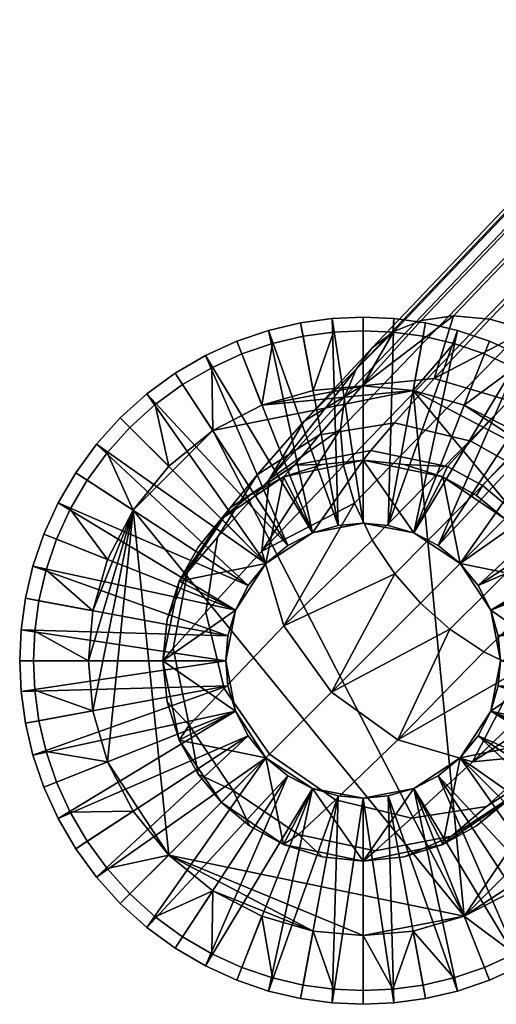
# Model space of a CAD drawing. Header units: millimetres. Extents: x -1292 to 1292, y -272 to 279.
# Tile 1 of 123: x -1292 to -1275, y -272 to -238. Entities that reach past the tile are written whole.
import ezdxf

# ---------------------------------------------------------------- set-up
doc = ezdxf.new("R2010")
doc.units = ezdxf.units.MM
doc.header["$MEASUREMENT"] = 0
doc.layers.add('nozky', color=250, linetype='Continuous')
doc.layers.add('podnoz', color=7, linetype='Continuous')

msp = doc.modelspace()

# ---------------------------------------------------------------- meshes
at = {"layer": 'nozky'}
mesh = msp.add_polyface(dxfattribs=at)
corners = [(-1273.211, 253.212), (-1271.965, 254.747), (-1270.357, 253.696, 4), (-1271.057, 252.739, 4), (-1276.467, 251.074), (-1274.746, 251.965), (-1273.695, 250.358, 4), (-1274.709, 249.767, 4), (-1278.254, 250.56), (-1275.76, 249.289, 4), (-1276.83, 248.925, 4), (-1271.854, 251.854, 4), (-1272.738, 251.056, 4), (-1277.904, 248.672, 4), (-1278.965, 248.527, 4), (-1274.746, 268.035), (-1276.467, 268.926), (-1274.709, 270.233, 4), (-1273.695, 269.642, 4), (-1273.211, 266.788), (-1272.738, 268.944, 4), (-1271.854, 268.146, 4), (-1271.965, 265.253), (-1271.057, 267.261, 4), (-1270.357, 266.304, 4), (-1278.254, 269.44), (-1276.83, 271.075, 4), (-1275.76, 270.711, 4), (-1277.904, 271.328, 4), (-1273.211, 266.788), (-1278.254, 269.44), (-1276.467, 268.926), (-1274.746, 268.035), (-1270.4, 260), (-1271.074, 263.534), (-1271.965, 265.253), (-1276.467, 251.074), (-1273.211, 253.212), (-1274.746, 251.965), (-1271.074, 256.466), (-1271.965, 254.747), (-1273.211, -253.212), (-1278.254, -250.56), (-1276.467, -251.074), (-1274.746, -251.965), (-1270.4, -260), (-1271.074, -256.466), (-1271.965, -254.747), (-1276.467, -268.926), (-1273.211, -266.788), (-1274.746, -268.035), (-1271.074, -263.534), (-1271.965, -265.253), (-1273.211, -266.788), (-1271.965, -265.253), (-1270.357, -266.304, 4), (-1271.057, -267.261, 4), (-1276.467, -268.926), (-1274.746, -268.035), (-1273.695, -269.642, 4), (-1274.709, -270.233, 4), (-1278.254, -269.44), (-1275.76, -270.711, 4), (-1276.83, -271.075, 4), (-1271.854, -268.146, 4), (-1272.738, -268.944, 4), (-1277.904, -271.328, 4), (-1278.965, -271.473, 4), (-1274.746, -251.965), (-1276.467, -251.074), (-1274.709, -249.767, 4), (-1273.695, -250.358, 4), (-1273.211, -253.212), (-1272.738, -251.056, 4), (-1271.854, -251.854, 4), (-1271.965, -254.747), (-1271.057, -252.739, 4), (-1270.357, -253.696, 4), (-1278.254, -250.56), (-1276.83, -248.925, 4), (-1275.76, -249.289, 4), (-1277.904, -248.672, 4)]
mesh.append_faces([[corners[k] for k in face] for face in [(0, 1, 2, 3), (4, 5, 6, 7), (8, 4, 9, 10), (5, 0, 11, 12), (0, 3, 11, 11), (4, 7, 9, 9), (8, 10, 13, 13), (8, 13, 14, 14), (5, 12, 6, 6), (15, 16, 17, 18), (19, 15, 20, 21), (22, 19, 23, 24), (16, 25, 26, 27), (25, 28, 26, 26), (16, 27, 17, 17), (19, 21, 23, 23), (15, 18, 20, 20), (29, 30, 31, 31), (31, 32, 29, 29), (33, 30, 29, 29), (29, 34, 33, 33), (35, 34, 29, 29), (36, 30, 33, 33), (36, 37, 38, 38), (36, 39, 37, 37), (39, 40, 37, 37), (39, 36, 33, 33), (41, 42, 43, 43), (43, 44, 41, 41), (45, 42, 41, 41), (41, 46, 45, 45), (47, 46, 41, 41), (48, 42, 45, 45), (48, 49, 50, 50), (48, 51, 49, 49), (51, 52, 49, 49), (51, 48, 45, 45), (53, 54, 55, 56), (57, 58, 59, 60), (61, 57, 62, 63), (58, 53, 64, 65), (53, 56, 64, 64), (57, 60, 62, 62), (61, 63, 66, 66), (61, 66, 67, 67), (58, 65, 59, 59), (68, 69, 70, 71), (72, 68, 73, 74), (75, 72, 76, 77), (69, 78, 79, 80), (78, 81, 79, 79), (69, 80, 70, 70), (72, 74, 76, 76), (68, 71, 73, 73)]])
mesh = msp.add_polyface(dxfattribs=at)
corners = [(-1288.035, -254.747), (-1289.6, -260), (-1289.439, -258.253), (-1288.926, -256.466), (-1285.254, -251.965), (-1286.789, -253.212), (-1283.533, -251.074), (-1281.746, -250.56), (-1280, -250.4), (-1278.254, -250.56), (-1286.789, -266.788), (-1276.467, -268.926), (-1288.926, -263.534), (-1289.439, -261.747), (-1288.035, -265.253), (-1281.746, -269.44), (-1285.254, -268.035), (-1283.533, -268.926), (-1280, -269.6), (-1278.254, -269.44), (-1280, -269.6), (-1278.254, -269.44), (-1278.965, -271.473, 4), (-1281.746, -269.44), (-1280, -271.52, 4), (-1281.035, -271.473, 4), (-1283.533, -268.926), (-1282.096, -271.328, 4), (-1283.17, -271.075, 4), (-1286.789, -266.788), (-1285.254, -268.035), (-1287.262, -268.944, 4), (-1288.146, -268.146, 4), (-1288.035, -265.253), (-1288.943, -267.261, 4), (-1289.643, -266.304, 4), (-1284.24, -270.711, 4), (-1285.291, -270.233, 4), (-1289.439, -261.747), (-1288.926, -263.534), (-1291.074, -263.17, 4), (-1291.328, -262.096, 4), (-1289.6, -260), (-1291.473, -261.035, 4), (-1291.52, -260, 4), (-1288.926, -256.466), (-1289.439, -258.253), (-1291.074, -256.83, 4), (-1290.711, -255.76, 4), (-1288.035, -254.747), (-1290.232, -254.709, 4), (-1289.643, -253.696, 4), (-1291.473, -258.965, 4), (-1291.328, -257.904, 4), (-1290.232, -265.291, 4), (-1290.711, -264.24, 4), (-1285.254, -251.965), (-1286.789, -253.212), (-1287.262, -251.056, 4), (-1286.305, -250.358, 4), (-1283.533, -251.074), (-1285.291, -249.767, 4), (-1284.24, -249.289, 4), (-1280, -250.4), (-1281.746, -250.56), (-1281.035, -248.527, 4), (-1280, -248.48, 4), (-1278.254, -250.56), (-1278.965, -248.527, 4), (-1277.904, -248.672, 4), (-1283.17, -248.925, 4), (-1282.096, -248.672, 4), (-1288.943, -252.739, 4), (-1288.146, -251.854, 4), (-1286.305, -269.642, 4)]
mesh.append_faces([[corners[k] for k in face] for face in [(0, 1, 2, 2), (0, 2, 3, 3), (4, 0, 5, 5), (6, 7, 8, 8), (6, 9, 4, 4), (10, 0, 11, 11), (11, 0, 4, 4), (12, 13, 0, 0), (12, 10, 14, 14), (0, 13, 1, 1), (15, 16, 10, 10), (16, 15, 17, 17), (0, 10, 12, 12), (15, 10, 18, 18), (6, 8, 9, 9), (11, 19, 18, 18), (11, 18, 10, 10), (9, 11, 4, 4), (20, 21, 22, 22), (23, 20, 24, 25), (26, 23, 27, 28), (29, 30, 31, 32), (33, 29, 34, 35), (30, 26, 36, 37), (38, 39, 40, 41), (42, 38, 43, 44), (45, 46, 47, 48), (49, 45, 50, 51), (46, 42, 52, 53), (39, 33, 54, 55), (56, 57, 58, 59), (60, 56, 61, 62), (63, 64, 65, 66), (67, 63, 68, 69), (64, 60, 70, 71), (57, 49, 72, 73), (20, 22, 24, 24), (23, 25, 27, 27), (26, 28, 36, 36), (30, 74, 31, 31), (33, 35, 54, 54), (29, 32, 34, 34), (30, 37, 74, 74), (39, 55, 40, 40), (42, 44, 52, 52), (38, 41, 43, 43), (46, 53, 47, 47), (49, 51, 72, 72), (45, 48, 50, 50), (57, 73, 58, 58), (60, 62, 70, 70), (56, 59, 61, 61), (64, 71, 65, 65), (63, 66, 68, 68)]])
at = {"layer": 'podnoz'}
mesh = msp.add_polyface(dxfattribs=at)
corners = [(-1280.248, -249.819, 83.412), (-1280.637, -250.776, 84.434), (-1172.172, -137.198, 232.736), (-1171.582, -135.746, 231.186), (-1278.932, -248.503, 81.416), (-1279.68, -249.072, 82.414), (-1170.717, -134.612, 229.67), (-1169.582, -133.748, 228.154), (-1277.977, -248.114, 80.395), (-1168.131, -133.157, 226.604), (-1074.541, 59.728, 361.734), (-1275.785, 259.69, 87.515), (-1276.967, 258.896, 87.809), (-1277.992, 257.991, 87.9), (-1076.127, 58.782, 361.779), (-1079.551, 54.324, 361.994), (-1278.896, 256.966, 87.809), (-1279.689, 255.786, 87.515), (-1080.414, 50.635, 362.171), (-1280.305, 254.5, 87.006), (-1076.461, 36.61, 362.845), (-1280.637, 250.776, 84.434), (-1280.248, 249.819, 83.412), (-1079.518, 43.215, 362.528), (-1280.682, 253.182, 86.293), (-1280.793, 251.916, 85.416), (-1277.977, 248.114, 80.395), (-1066.34, 26.226, 363.344), (-1278.932, 248.503, 81.416), (-1078.697, 56.011, 361.913), (-1278.232, 255.537, 10), (-1276.697, 248.463, 5), (-1275.582, 248.843, 5), (-1279.127, 255.28, 10), (-1277.816, 248.2, 5), (-1280, 255.2, 10), (-1280, 248, 5), (-1278.922, 248.049, 5), (-1281.078, 248.049, 5), (-1280.873, 255.28, 10), (-1283.303, 248.463, 5), (-1282.184, 248.2, 5), (-1281.768, 255.537, 10), (-1284.418, 248.843, 5), (-1282.627, 255.982, 10), (-1286.566, 249.956, 5), (-1285.512, 249.341, 5), (-1272.738, 251.056, 4), (-1271.854, 251.854, 4), (-1271.516, 251.515, 5), (-1272.438, 250.684, 5), (-1274.709, 249.767, 4), (-1273.695, 250.358, 4), (-1273.434, 249.956, 5), (-1274.488, 249.341, 5), (-1276.83, 248.925, 4), (-1275.76, 249.289, 4), (-1275.582, 248.843, 5), (-1276.697, 248.463, 5), (-1278.965, 248.527, 4), (-1277.904, 248.672, 4), (-1277.816, 248.2, 5), (-1278.922, 248.049, 5), (-1281.035, 248.527, 4), (-1280, 248.48, 4), (-1280, 248, 5), (-1281.078, 248.049, 5), (-1283.17, 248.925, 4), (-1282.096, 248.672, 4), (-1282.184, 248.2, 5), (-1283.303, 248.463, 5), (-1285.291, 249.767, 4), (-1284.24, 249.289, 4), (-1284.418, 248.843, 5), (-1285.512, 249.341, 5), (-1287.262, 251.056, 4), (-1286.305, 250.358, 4), (-1286.566, 249.956, 5), (-1287.562, 250.684, 5), (-1278.904, 251.693, 72.001), (-1276.236, 252.332, 71.359), (-1274.904, 250.909, 74.506), (-1277.521, 250.143, 75.436), (-1281.523, 252.109, 72.96), (-1280.033, 250.4, 76.826), (-1270.76, 250.76, 76.928), (-1271.785, 249.855, 77.019), (-1273.682, 251.645, 74.262), (-1272.58, 252.581, 74.179), (-1272.965, 249.061, 77.313), (-1274.25, 248.447, 77.822), (-1275.568, 248.069, 78.535), (-1276.836, 247.958, 79.412), (-1282.057, 251.639, 78.462), (-1279.68, 249.072, 82.414), (-1283.285, 253.669, 80.095)]
mesh.append_faces([[corners[k] for k in face] for face in [(0, 1, 2, 3), (4, 5, 6, 7), (8, 4, 7, 9), (5, 0, 3, 6), (10, 11, 12, 12), (13, 14, 12, 12), (15, 16, 17, 17), (18, 17, 19, 19), (20, 21, 22, 22), (23, 24, 25, 25), (26, 27, 28, 28), (16, 29, 13, 13), (30, 31, 32, 32), (33, 34, 31, 31), (35, 36, 37, 37), (35, 38, 36, 36), (39, 40, 41, 41), (42, 43, 40, 40), (44, 45, 46, 46), (47, 48, 49, 50), (51, 52, 53, 54), (52, 47, 50, 53), (55, 56, 57, 58), (59, 60, 61, 62), (60, 55, 58, 61), (56, 51, 54, 57), (63, 64, 65, 66), (67, 68, 69, 70), (68, 63, 66, 69), (71, 72, 73, 74), (75, 76, 77, 78), (76, 71, 74, 77), (72, 67, 70, 73), (64, 59, 62, 65), (79, 80, 81, 82), (83, 79, 82, 84), (85, 86, 87, 88), (86, 89, 81, 87), (82, 90, 91, 91), (82, 91, 92, 92), (81, 89, 90, 90), (84, 26, 28, 28), (84, 82, 92, 92), (84, 28, 93, 93), (90, 82, 81, 81), (84, 92, 26, 26), (93, 94, 22, 22), (95, 22, 21, 21), (95, 93, 22, 22), (28, 94, 93, 93)]])
mesh = msp.add_polyface(dxfattribs=at)
corners = [(-1268.068, -255.569, 78.535), (-1268.447, -254.251, 77.822), (-1153.662, -142.475, 222.698), (-1153.088, -144.476, 223.78), (-1267.957, -256.836, 79.412), (-1152.92, -146.4, 225.112), (-1269.061, -252.966, 77.313), (-1154.596, -140.524, 221.925), (-1268.504, -258.932, 81.416), (-1268.113, -257.975, 80.395), (-1153.156, -148.13, 226.604), (-1153.748, -149.583, 228.154), (-1269.072, -259.679, 82.414), (-1154.613, -150.716, 229.67), (-1270.775, -260.638, 84.434), (-1269.818, -260.248, 83.412), (-1155.746, -151.581, 231.186), (-1157.199, -152.172, 232.736), (-1273.182, -260.682, 86.293), (-1271.916, -260.793, 85.416), (-1158.93, -152.408, 234.228), (-1160.854, -152.24, 235.56), (-1041.383, -26.52, 365.88), (-1157.174, -137.174, 221.34), (-1040.221, -29.996, 366.047), (-1040.645, -37.217, 366.395), (-1043.479, -43.65, 366.704), (-1050.549, -51.425, 367.078), (-1056.596, -54.988, 367.249), (-1162.854, -151.666, 236.642), (-1274.5, -260.304, 87.006), (-1063.484, -56.737, 367.333), (-1059.924, -56.131, 367.304), (-1164.805, -150.733, 237.415), (-1275.785, -259.69, 87.515), (-1269.855, -251.785, 77.019), (-1276.967, -258.896, 87.809), (-1166.598, -149.528, 237.861), (-1276.836, -247.958, 79.412), (-1277.977, -248.114, 80.395), (-1168.131, -133.157, 226.604), (-1166.4, -132.92, 225.112), (-1070.59, -55.626, 367.28), (-1072.18, -54.756, 367.238), (-1168.154, -148.155, 238), (-1075.781, -50.79, 367.047), (-1170.732, -144.805, 237.415), (-1169.527, -146.598, 237.861), (-1077.182, -43.896, 366.716), (-1172.24, -140.853, 235.56), (-1171.666, -142.853, 236.642), (-1274.25, -248.447, 77.822), (-1275.568, -248.069, 78.535), (-1164.477, -133.088, 223.78), (-1162.475, -133.663, 222.698), (-1272.965, -249.061, 77.313), (-1160.523, -134.596, 221.925), (-1271.785, -249.855, 77.019), (-1158.73, -135.801, 221.479), (-1075.568, -37.146, 366.391), (-1172.172, -137.198, 232.736), (-1172.408, -138.929, 234.228), (-1270.76, -250.76, 76.928), (-1067.094, -56.627, 367.328), (-1068.885, -56.246, 367.309), (-1065.293, -56.782, 367.335), (-1171.582, -135.746, 231.186), (-1072.098, -31.246, 366.108), (-1170.717, -134.612, 229.67), (-1067.186, -26.232, 365.867), (-1169.582, -133.748, 228.154), (-1064.246, -24.147, 365.766), (-1061.062, -22.451, 365.685), (-1057.674, -21.214, 365.625), (-1050.326, -20.581, 365.595), (-1045.084, -22.441, 365.684), (-1046.725, -21.562, 365.642), (-1054.031, -20.528, 365.592), (-1074.023, -34.083, 366.244), (-1120, -125, 373.118), (-1028, -124.88, 375.615), (-1120, -124.88, 375.615), (-1028, -125.12, 370.621), (-1120, -125.12, 370.621)]
mesh.append_faces([[corners[k] for k in face] for face in [(0, 1, 2, 3), (4, 0, 3, 5), (1, 6, 7, 2), (8, 9, 10, 11), (12, 8, 11, 13), (14, 15, 16, 17), (18, 19, 20, 21), (19, 14, 17, 20), (15, 12, 13, 16), (9, 4, 5, 10), (22, 7, 23, 23), (24, 2, 7, 7), (25, 5, 3, 3), (26, 11, 10, 10), (27, 16, 13, 13), (28, 20, 17, 17), (21, 29, 30, 18), (31, 29, 21, 21), (21, 20, 32, 32), (29, 33, 34, 30), (23, 7, 35, 35), (36, 34, 33, 37), (38, 39, 40, 41), (42, 37, 33, 33), (43, 44, 37, 37), (45, 46, 47, 47), (48, 49, 50, 50), (51, 52, 53, 54), (55, 51, 54, 56), (57, 55, 56, 58), (59, 60, 61, 61), (62, 57, 58, 23), (52, 38, 41, 53), (33, 29, 63, 63), (64, 42, 33, 33), (63, 64, 33, 33), (31, 65, 29, 29), (66, 67, 68, 68), (68, 69, 70, 70), (71, 40, 70, 70), (40, 72, 41, 41), (41, 73, 53, 53), (54, 74, 56, 56), (58, 75, 23, 23), (76, 58, 56, 56), (77, 54, 53, 53), (60, 78, 66, 66), (79, 80, 81, 81), (82, 80, 79, 79), (79, 83, 82, 82)]])
mesh = msp.add_polyface(dxfattribs=at)
corners = [(-1276.83, -248.925, 4), (-1277.904, -248.672, 4), (-1277.816, -248.2, 5), (-1276.697, -248.463, 5), (-1278.965, -248.527, 4), (-1278.922, -248.049, 5), (-1274.709, -249.767, 4), (-1275.76, -249.289, 4), (-1275.582, -248.843, 5), (-1274.488, -249.341, 5), (-1272.738, -251.056, 4), (-1273.695, -250.358, 4), (-1273.434, -249.956, 5), (-1272.438, -250.684, 5), (-1271.057, -252.739, 4), (-1271.854, -251.854, 4), (-1271.516, -251.515, 5), (-1270.684, -252.437, 5), (-1270.357, -253.696, 4), (-1269.957, -253.434, 5), (-1279.127, -255.28, 10), (-1277.816, -248.2, 5), (-1278.922, -248.049, 5), (-1276.697, -248.463, 5), (-1278.232, -255.537, 10), (-1274.488, -249.341, 5), (-1275.582, -248.843, 5), (-1277.373, -255.982, 10), (-1273.434, -249.956, 5), (-1276.605, -256.606, 10), (-1271.516, -251.515, 5), (-1272.438, -250.684, 5), (-1270.684, -252.437, 5), (-1157.174, -137.174, 221.34), (-1269.855, -251.785, 77.019), (-1270.76, -250.76, 76.928), (-1154.596, -140.524, 221.925), (-1269.061, -252.966, 77.313), (-1277.992, -257.992, 87.9), (-1276.967, -258.896, 87.809), (-1166.598, -149.528, 237.861), (-1168.154, -148.155, 238), (-1279.689, -255.786, 87.515), (-1278.896, -256.966, 87.809), (-1169.527, -146.598, 237.861), (-1170.732, -144.805, 237.415), (-1280.682, -253.182, 86.293), (-1280.305, -254.5, 87.006), (-1171.666, -142.853, 236.642), (-1172.24, -140.853, 235.56), (-1280.637, -250.776, 84.434), (-1280.793, -251.915, 85.416), (-1172.408, -138.929, 234.228), (-1172.172, -137.198, 232.736), (-1278.566, -253.149, 64.126), (-1277.219, -253.576, 64.126), (-1277.219, -253.576, 13), (-1280, -253, 13), (-1275.014, -253.023, 71.19), (-1273.682, -251.645, 74.262), (-1272.58, -252.581, 74.179), (-1273.928, -253.928, 71.133), (-1276.236, -252.332, 71.359), (-1274.904, -250.909, 74.506), (-1277.047, -253.224, 67.9), (-1275.832, -253.883, 67.813), (-1278.904, -251.693, 72.001), (-1277.521, -250.143, 75.436), (-1279.729, -252.664, 68.23), (-1271.645, -253.682, 74.262), (-1273.023, -255.013, 71.19), (-1271.785, -249.855, 77.019), (-1272.965, -249.061, 77.313), (-1275.568, -248.069, 78.535), (-1274.25, -248.447, 77.822), (-1276.836, -247.958, 79.412), (-1280.033, -250.4, 76.826), (-1278.932, -248.503, 81.416), (-1277.977, -248.114, 80.395), (-1276.033, -254.232, 64.126), (-1270.908, -254.904, 74.506)]
mesh.append_faces([[corners[k] for k in face] for face in [(0, 1, 2, 3), (1, 4, 5, 2), (6, 7, 8, 9), (10, 11, 12, 13), (11, 6, 9, 12), (7, 0, 3, 8), (14, 15, 16, 17), (18, 14, 17, 19), (15, 10, 13, 16), (20, 21, 22, 22), (20, 23, 21, 21), (24, 25, 26, 26), (27, 28, 25, 25), (26, 23, 24, 24), (29, 30, 31, 31), (29, 32, 30, 30), (31, 28, 27, 27), (20, 24, 23, 23), (24, 27, 25, 25), (27, 29, 31, 31), (33, 34, 35, 35), (36, 37, 34, 34), (38, 39, 40, 41), (42, 43, 44, 45), (46, 47, 48, 49), (47, 42, 45, 48), (43, 38, 41, 44), (50, 51, 52, 53), (51, 46, 49, 52), (54, 55, 56, 56), (57, 54, 56, 56), (58, 59, 60, 61), (62, 63, 59, 58), (64, 62, 58, 65), (66, 67, 63, 62), (68, 66, 62, 64), (61, 60, 69, 70), (35, 60, 59, 71), (71, 59, 63, 72), (67, 73, 74, 74), (67, 75, 73, 73), (63, 74, 72, 72), (76, 77, 78, 78), (76, 75, 67, 67), (74, 63, 67, 67), (76, 78, 75, 75), (65, 79, 55, 64), (64, 55, 54, 54), (34, 69, 60, 35), (69, 34, 37, 80)]])
mesh = msp.add_polyface(dxfattribs=at)
corners = [(-1281.035, -248.527, 4), (-1282.096, -248.672, 4), (-1282.184, -248.2, 5), (-1281.078, -248.049, 5), (-1283.17, -248.925, 4), (-1283.303, -248.463, 5), (-1278.965, -248.527, 4), (-1280, -248.48, 4), (-1280, -248, 5), (-1278.922, -248.049, 5), (-1280.873, -255.28, 10), (-1282.184, -248.2, 5), (-1283.303, -248.463, 5), (-1280, -255.2, 10), (-1280, -248, 5), (-1281.078, -248.049, 5), (-1284.418, -248.843, 5), (-1281.768, -255.537, 10), (-1279.127, -255.28, 10), (-1278.922, -248.049, 5), (-1281.768, -255.537, 13), (-1281.768, -255.537, 10), (-1282.627, -255.982, 10), (-1280, -255.2, 13), (-1280, -255.2, 10), (-1280.873, -255.28, 10), (-1283.395, -256.606, 10), (-1283.395, -256.606, 13), (-1278.232, -255.537, 13), (-1279.127, -255.28, 10), (-1280, -253, 13), (-1281.768, -255.537, 13), (-1282.781, -253.576, 13), (-1283.395, -256.606, 13), (-1278.232, -255.537, 13), (-1280, -255.2, 13), (-1280, -253, 13), (-1282.781, -253.576, 13), (-1282.781, -253.576, 64.126), (-1281.434, -253.149, 64.126), (-1280, -253, 64.126), (-1278.566, -253.149, 64.126), (-1283.967, -254.232, 64.126), (-1281.523, -252.109, 72.96), (-1280.033, -250.4, 76.826), (-1277.521, -250.143, 75.436), (-1278.904, -251.693, 72.001), (-1282.395, -253.169, 68.723), (-1279.729, -252.664, 68.23), (-1283.697, -253.513, 74.088), (-1282.057, -251.639, 78.462), (-1284.645, -254.66, 69.304), (-1285.092, -255.69, 75.213), (-1283.285, -253.669, 80.095), (-1278.932, -248.503, 81.416), (-1280.248, -249.819, 83.412), (-1279.68, -249.072, 82.414), (-1280.637, -250.776, 84.434), (-1283.535, -256.179, 81.477), (-1280.682, -253.182, 86.293), (-1280.793, -251.915, 85.416), (-1280.305, -254.5, 87.006), (-1282.766, -258.788, 82.399), (-1278.896, -256.966, 87.809), (-1279.689, -255.786, 87.515), (-1281.1, -261.1, 82.722), (-1277.047, -253.224, 67.9), (-1277.992, -257.992, 87.9)]
mesh.append_faces([[corners[k] for k in face] for face in [(0, 1, 2, 3), (1, 4, 5, 2), (6, 7, 8, 9), (7, 0, 3, 8), (10, 11, 12, 12), (13, 14, 15, 15), (15, 11, 10, 10), (12, 16, 17, 17), (17, 10, 12, 12), (10, 13, 15, 15), (13, 18, 19, 14), (20, 21, 22, 22), (23, 24, 25, 25), (25, 21, 20, 20), (22, 26, 27, 27), (27, 20, 22, 22), (20, 23, 25, 25), (23, 28, 29, 24), (30, 31, 32, 32), (33, 32, 31, 31), (30, 34, 35, 35), (31, 30, 35, 35), (36, 37, 38, 39), (36, 40, 41, 41), (36, 39, 40, 40), (37, 42, 38, 38), (43, 44, 45, 46), (47, 43, 46, 48), (49, 50, 44, 43), (51, 49, 43, 47), (52, 53, 50, 49), (44, 50, 54, 54), (50, 55, 56, 56), (53, 57, 55, 55), (58, 59, 60, 60), (58, 61, 59, 59), (53, 60, 57, 57), (53, 55, 50, 50), (58, 60, 53, 53), (62, 63, 64, 64), (62, 65, 63, 63), (61, 58, 62, 62), (64, 61, 62, 62), (54, 50, 56, 56), (66, 41, 40, 48), (48, 40, 39, 47), (47, 38, 42, 42), (38, 47, 39, 39), (42, 51, 47, 47), (63, 65, 67, 67)]])
mesh = msp.add_polyface(dxfattribs=at)
corners = [(-1291.074, -256.83, 4), (-1291.328, -257.904, 4), (-1291.799, -257.816, 5), (-1291.537, -256.698, 5), (-1291.473, -258.965, 4), (-1291.951, -258.922, 5), (-1290.232, -254.709, 4), (-1290.711, -255.76, 4), (-1291.158, -255.583, 5), (-1290.66, -254.489, 5), (-1288.943, -252.739, 4), (-1289.643, -253.696, 4), (-1290.043, -253.434, 5), (-1289.316, -252.437, 5), (-1287.262, -251.056, 4), (-1288.146, -251.854, 4), (-1288.484, -251.515, 5), (-1287.562, -250.684, 5), (-1285.291, -249.767, 4), (-1286.305, -250.358, 4), (-1286.566, -249.956, 5), (-1285.512, -249.341, 5), (-1283.17, -248.925, 4), (-1284.24, -249.289, 4), (-1284.418, -248.843, 5), (-1283.303, -248.463, 5), (-1284.721, -259.126, 10), (-1291.799, -257.816, 5), (-1291.951, -258.922, 5), (-1291.537, -256.698, 5), (-1284.463, -258.233, 10), (-1290.66, -254.489, 5), (-1291.158, -255.583, 5), (-1284.018, -257.373, 10), (-1290.043, -253.434, 5), (-1283.395, -256.606, 10), (-1288.484, -251.515, 5), (-1289.316, -252.437, 5), (-1287.562, -250.684, 5), (-1282.627, -255.982, 10), (-1285.512, -249.341, 5), (-1286.566, -249.956, 5), (-1281.768, -255.537, 10), (-1284.418, -248.843, 5), (-1284.463, -258.233, 13), (-1284.018, -257.373, 10), (-1284.463, -258.233, 10), (-1283.395, -256.606, 13), (-1283.395, -256.606, 10), (-1284.721, -259.126, 10), (-1284.463, -258.233, 13), (-1287, -260, 13), (-1286.424, -257.22, 13), (-1284.949, -255.05, 13), (-1283.395, -256.606, 13), (-1282.781, -253.576, 13), (-1282.781, -253.576, 13), (-1284.949, -255.05, 13), (-1284.949, -255.05, 64.126), (-1283.967, -254.232, 64.126), (-1287, -260, 13), (-1286.852, -258.566, 64.126), (-1286.424, -257.22, 13), (-1285.768, -256.034, 64.126), (-1286.424, -257.22, 64.126), (-1286.133, -256.911, 69.884), (-1285.092, -255.69, 75.213), (-1283.697, -253.513, 74.088), (-1284.645, -254.66, 69.304), (-1285.498, -258.308, 76.164), (-1283.535, -256.179, 81.477), (-1283.285, -253.669, 80.095), (-1286.635, -259.578, 70.374), (-1284.857, -260.968, 76.799), (-1282.766, -258.788, 82.399), (-1287, -260, 64.126)]
mesh.append_faces([[corners[k] for k in face] for face in [(0, 1, 2, 3), (1, 4, 5, 2), (6, 7, 8, 9), (10, 11, 12, 13), (11, 6, 9, 12), (7, 0, 3, 8), (14, 15, 16, 17), (18, 19, 20, 21), (19, 14, 17, 20), (22, 23, 24, 25), (23, 18, 21, 24), (15, 10, 13, 16), (26, 27, 28, 28), (26, 29, 27, 27), (30, 31, 32, 32), (33, 34, 31, 31), (35, 36, 37, 37), (35, 38, 36, 36), (37, 34, 33, 33), (39, 40, 41, 41), (42, 43, 40, 40), (41, 38, 39, 39), (32, 29, 30, 30), (26, 30, 29, 29), (33, 35, 37, 37), (35, 39, 38, 38), (39, 42, 40, 40), (30, 33, 31, 31), (44, 45, 46, 46), (47, 48, 45, 45), (46, 49, 44, 44), (44, 47, 45, 45), (50, 51, 52, 52), (52, 53, 54, 54), (53, 55, 54, 54), (50, 52, 54, 54), (56, 57, 58, 59), (60, 61, 62, 62), (57, 62, 63, 58), (62, 64, 63, 63), (62, 61, 64, 64), (65, 66, 67, 68), (69, 70, 71, 66), (72, 69, 66, 65), (73, 74, 70, 69), (63, 68, 58, 58), (59, 58, 68, 68), (68, 63, 64, 65), (65, 61, 75, 72), (65, 64, 61, 61)]])
mesh = msp.add_polyface(dxfattribs=at)
corners = [(-1269.768, -254.709, 4), (-1270.357, -253.696, 4), (-1269.957, -253.434, 5), (-1269.34, -254.489, 5), (-1268.926, -256.83, 4), (-1269.289, -255.76, 4), (-1268.842, -255.583, 5), (-1268.463, -256.698, 5), (-1268.527, -258.965, 4), (-1268.672, -257.904, 4), (-1268.201, -257.816, 5), (-1268.049, -258.922, 5), (-1275.982, -257.373, 10), (-1269.34, -254.489, 5), (-1269.957, -253.434, 5), (-1275.537, -258.233, 10), (-1268.842, -255.583, 5), (-1270.684, -252.437, 5), (-1276.605, -256.606, 10), (-1275.279, -259.126, 10), (-1268.201, -257.816, 5), (-1268.463, -256.698, 5), (-1268.049, -258.922, 5), (-1278.232, -255.537, 13), (-1278.232, -255.537, 10), (-1279.127, -255.28, 10), (-1277.373, -255.982, 10), (-1276.605, -256.606, 13), (-1275.982, -257.373, 10), (-1276.605, -256.606, 10), (-1275.537, -258.233, 13), (-1275.537, -258.233, 10), (-1275.279, -259.126, 10), (-1278.232, -255.537, 13), (-1280, -253, 13), (-1277.219, -253.576, 13), (-1276.605, -256.606, 13), (-1273.576, -257.22, 13), (-1275.537, -258.233, 13), (-1273, -260, 13), (-1275.051, -255.05, 13), (-1275.051, -255.05, 13), (-1277.219, -253.576, 13), (-1276.033, -254.232, 64.126), (-1275.051, -255.05, 64.126), (-1277.219, -253.576, 64.126), (-1273.576, -257.22, 13), (-1273.148, -258.566, 64.126), (-1273, -260, 13), (-1274.232, -256.034, 64.126), (-1273.576, -257.22, 64.126), (-1275.832, -253.883, 67.813), (-1275.014, -253.023, 71.19), (-1273.928, -253.928, 71.133), (-1274.764, -254.763, 67.784), (-1272.332, -256.236, 71.359), (-1270.908, -254.904, 74.506), (-1270.143, -257.521, 75.436), (-1271.693, -258.905, 72.001), (-1273.225, -257.047, 67.9), (-1272.664, -259.728, 68.23), (-1273.023, -255.013, 71.19), (-1271.645, -253.682, 74.262), (-1273.883, -255.832, 67.813), (-1270.4, -260.034, 76.826), (-1267.957, -256.836, 79.412), (-1268.113, -257.975, 80.395), (-1268.447, -254.251, 77.822), (-1268.068, -255.569, 78.535), (-1269.061, -252.966, 77.313), (-1273, -260, 64.126)]
mesh.append_faces([[corners[k] for k in face] for face in [(0, 1, 2, 3), (4, 5, 6, 7), (8, 9, 10, 11), (9, 4, 7, 10), (5, 0, 3, 6), (12, 13, 14, 14), (15, 16, 13, 13), (14, 17, 12, 12), (18, 12, 17, 17), (12, 15, 13, 13), (19, 20, 21, 21), (19, 22, 20, 20), (15, 19, 21, 16), (23, 24, 25, 25), (23, 26, 24, 24), (27, 28, 29, 29), (30, 31, 28, 28), (29, 26, 27, 27), (23, 27, 26, 26), (27, 30, 28, 28), (32, 31, 30, 30), (33, 34, 35, 35), (35, 36, 33, 33), (36, 37, 38, 38), (39, 38, 37, 37), (35, 40, 36, 36), (37, 36, 40, 40), (41, 42, 43, 44), (42, 45, 43, 43), (46, 47, 48, 48), (46, 41, 49, 50), (46, 50, 47, 47), (41, 44, 49, 49), (51, 52, 53, 54), (55, 56, 57, 58), (59, 55, 58, 60), (61, 62, 56, 55), (63, 61, 55, 59), (54, 53, 61, 63), (43, 51, 54, 44), (64, 65, 66, 66), (57, 67, 68, 68), (56, 69, 67, 67), (57, 68, 65, 65), (57, 65, 64, 64), (56, 67, 57, 57), (60, 70, 47, 59), (59, 50, 49, 63), (63, 49, 44, 54), (59, 47, 50, 50)]])
mesh = msp.add_polyface(dxfattribs=at)
corners = [(-1268.527, -261.035, 4), (-1268.48, -260, 4), (-1268, -260, 5), (-1268.049, -261.078, 5), (-1268.926, -263.17, 4), (-1268.672, -262.096, 4), (-1268.201, -262.184, 5), (-1268.463, -263.302, 5), (-1268.527, -258.965, 4), (-1268.049, -258.922, 5), (-1275.199, -260, 10), (-1268.049, -261.078, 5), (-1268, -260, 5), (-1275.279, -260.874, 10), (-1268.201, -262.184, 5), (-1275.537, -261.767, 10), (-1268.842, -264.417, 5), (-1268.463, -263.302, 5), (-1275.279, -259.126, 10), (-1268.049, -258.922, 5), (-1275.199, -260, 13), (-1275.279, -260.874, 10), (-1275.199, -260, 10), (-1275.537, -261.767, 13), (-1275.537, -261.767, 10), (-1276.605, -263.394, 13), (-1276.605, -263.394, 10), (-1275.982, -262.627, 10), (-1275.279, -259.126, 10), (-1275.537, -258.233, 13), (-1276.605, -263.394, 13), (-1275.537, -261.767, 13), (-1273.576, -262.78, 13), (-1273, -260, 13), (-1275.537, -258.233, 13), (-1275.199, -260, 13), (-1273, -260, 13), (-1273.148, -261.434, 64.126), (-1273.576, -262.78, 13), (-1273.576, -262.78, 64.126), (-1273, -260, 64.126), (-1273.148, -258.566, 64.126), (-1274.232, -263.966, 64.126), (-1272.109, -261.524, 72.96), (-1270.4, -260.034, 76.826), (-1271.639, -262.057, 78.462), (-1273.512, -263.697, 74.088), (-1273.168, -262.396, 68.723), (-1274.66, -264.645, 69.304), (-1271.693, -258.905, 72.001), (-1270.143, -257.521, 75.436), (-1272.664, -259.728, 68.23), (-1278.787, -262.767, 82.399), (-1275.785, -259.69, 87.515), (-1276.967, -258.896, 87.809), (-1274.5, -260.304, 87.006), (-1276.18, -263.534, 81.477), (-1271.916, -260.793, 85.416), (-1273.182, -260.682, 86.293), (-1273.668, -263.286, 80.095), (-1270.775, -260.638, 84.434), (-1269.072, -259.679, 82.414), (-1269.818, -260.248, 83.412), (-1268.504, -258.932, 81.416), (-1277.992, -257.992, 87.9), (-1281.1, -261.1, 82.722), (-1268.113, -257.975, 80.395)]
mesh.append_faces([[corners[k] for k in face] for face in [(0, 1, 2, 3), (4, 5, 6, 7), (5, 0, 3, 6), (1, 8, 9, 2), (10, 11, 12, 12), (13, 14, 11, 11), (15, 16, 17, 17), (17, 14, 13, 13), (13, 15, 17, 17), (18, 10, 19, 19), (10, 12, 19, 19), (10, 13, 11, 11), (20, 21, 22, 22), (23, 24, 21, 21), (25, 26, 27, 27), (27, 24, 23, 23), (23, 25, 27, 27), (20, 22, 28, 28), (28, 29, 20, 20), (20, 23, 21, 21), (30, 31, 32, 32), (32, 31, 33, 33), (34, 33, 35, 35), (33, 31, 35, 35), (36, 37, 38, 38), (38, 37, 39, 39), (36, 40, 37, 37), (41, 40, 36, 36), (39, 42, 38, 38), (43, 44, 45, 46), (47, 43, 46, 48), (49, 50, 44, 43), (51, 49, 43, 47), (52, 53, 54, 54), (52, 55, 53, 53), (56, 57, 58, 58), (59, 60, 57, 57), (56, 58, 55, 55), (56, 55, 52, 52), (45, 61, 62, 62), (45, 62, 60, 59), (45, 63, 61, 61), (57, 56, 59, 59), (64, 65, 54, 54), (44, 66, 63, 63), (45, 44, 63, 63), (47, 42, 39, 39), (48, 42, 47, 47), (47, 37, 40, 51), (47, 39, 37, 37)]])
mesh = msp.add_polyface(dxfattribs=at)
corners = [(-1285.291, -270.233, 4), (-1284.24, -270.711, 4), (-1284.418, -271.157, 5), (-1285.512, -270.659, 5), (-1287.262, -268.944, 4), (-1286.305, -269.642, 4), (-1286.566, -270.044, 5), (-1287.562, -269.316, 5), (-1288.943, -267.261, 4), (-1288.146, -268.146, 4), (-1288.484, -268.485, 5), (-1289.316, -267.563, 5), (-1290.232, -265.291, 4), (-1289.643, -266.304, 4), (-1290.043, -266.566, 5), (-1290.66, -265.511, 5), (-1291.074, -263.17, 4), (-1290.711, -264.24, 4), (-1291.158, -264.417, 5), (-1291.537, -263.302, 5), (-1291.473, -261.035, 4), (-1291.328, -262.096, 4), (-1291.799, -262.184, 5), (-1291.951, -261.078, 5), (-1291.473, -258.965, 4), (-1291.52, -260, 4), (-1292, -260, 5), (-1291.951, -258.922, 5), (-1282.627, -264.018, 10), (-1286.566, -270.044, 5), (-1285.512, -270.659, 5), (-1287.562, -269.316, 5), (-1283.395, -263.394, 10), (-1289.316, -267.563, 5), (-1288.484, -268.485, 5), (-1284.018, -262.627, 10), (-1290.043, -266.566, 5), (-1284.463, -261.767, 10), (-1291.158, -264.417, 5), (-1290.66, -265.511, 5), (-1291.537, -263.302, 5), (-1284.721, -260.874, 10), (-1291.951, -261.078, 5), (-1291.799, -262.184, 5), (-1284.801, -260, 10), (-1292, -260, 5), (-1291.951, -258.922, 5), (-1284.721, -259.126, 10), (-1284.801, -260, 13), (-1284.801, -260, 10), (-1284.721, -260.874, 10), (-1284.721, -259.126, 10), (-1286.424, -262.78, 13), (-1283.395, -263.394, 13), (-1284.949, -264.95, 13), (-1287, -260, 13), (-1284.463, -261.767, 13), (-1284.801, -260, 13), (-1284.463, -258.233, 13), (-1287, -260, 13), (-1286.424, -262.78, 13), (-1286.424, -262.78, 64.126), (-1286.852, -261.434, 64.126), (-1284.949, -264.95, 13), (-1285.768, -263.966, 64.126), (-1287, -260, 64.126), (-1286.852, -258.566, 64.126), (-1284.949, -264.95, 64.126), (-1283.967, -265.768, 64.126), (-1286.074, -262.256, 70.702), (-1284.857, -260.968, 76.799), (-1285.498, -258.308, 76.164), (-1286.635, -259.578, 70.374), (-1284.537, -264.536, 70.817)]
mesh.append_faces([[corners[k] for k in face] for face in [(0, 1, 2, 3), (4, 5, 6, 7), (5, 0, 3, 6), (8, 9, 10, 11), (12, 13, 14, 15), (13, 8, 11, 14), (16, 17, 18, 19), (20, 21, 22, 23), (21, 16, 19, 22), (17, 12, 15, 18), (9, 4, 7, 10), (24, 25, 26, 27), (25, 20, 23, 26), (28, 29, 30, 30), (28, 31, 29, 29), (32, 33, 34, 34), (35, 36, 33, 33), (37, 38, 39, 39), (37, 40, 38, 38), (39, 36, 35, 35), (41, 42, 43, 43), (44, 45, 42, 42), (46, 45, 44, 44), (43, 40, 41, 41), (34, 31, 32, 32), (28, 32, 31, 31), (35, 37, 39, 39), (37, 41, 40, 40), (44, 47, 46, 46), (41, 44, 42, 42), (32, 35, 33, 33), (48, 49, 50, 50), (48, 51, 49, 49), (52, 53, 54, 54), (55, 56, 52, 52), (53, 52, 56, 56), (56, 55, 57, 57), (57, 55, 58, 58), (59, 60, 61, 62), (60, 63, 64, 61), (59, 62, 65, 65), (65, 66, 59, 59), (64, 63, 67, 67), (68, 67, 63, 63), (69, 70, 71, 72), (72, 65, 62, 69), (69, 62, 61, 61), (64, 67, 73, 73), (64, 69, 61, 61), (69, 64, 73, 73)]])
mesh = msp.add_polyface(dxfattribs=at)
corners = [(-1281.035, -271.473, 4), (-1280, -271.52, 4), (-1280, -272, 5), (-1281.078, -271.951, 5), (-1283.17, -271.075, 4), (-1282.096, -271.328, 4), (-1282.184, -271.8, 5), (-1283.303, -271.537, 5), (-1284.24, -270.711, 4), (-1284.418, -271.157, 5), (-1278.965, -271.473, 4), (-1278.922, -271.951, 5), (-1280, -264.8, 10), (-1280, -272, 5), (-1278.922, -271.951, 5), (-1281.078, -271.951, 5), (-1280.873, -264.72, 10), (-1283.303, -271.537, 5), (-1282.184, -271.8, 5), (-1281.768, -264.463, 10), (-1284.418, -271.157, 5), (-1285.512, -270.659, 5), (-1279.127, -264.72, 10), (-1282.627, -264.018, 10), (-1280, -264.8, 13), (-1280, -264.8, 10), (-1279.127, -264.72, 10), (-1281.768, -264.463, 13), (-1281.768, -264.463, 10), (-1280.873, -264.72, 10), (-1282.627, -264.018, 10), (-1283.395, -263.394, 13), (-1284.018, -262.627, 10), (-1283.395, -263.394, 10), (-1284.463, -261.767, 13), (-1284.463, -261.767, 10), (-1284.721, -260.874, 10), (-1278.232, -264.463, 13), (-1284.801, -260, 13), (-1284.463, -258.233, 13), (-1284.721, -259.126, 10), (-1282.781, -266.424, 13), (-1284.949, -264.95, 13), (-1283.395, -263.394, 13), (-1281.768, -264.463, 13), (-1280, -267, 13), (-1280, -264.8, 13), (-1278.232, -264.463, 13), (-1282.781, -266.424, 13), (-1283.967, -265.768, 64.126), (-1284.949, -264.95, 13), (-1280, -267, 13), (-1281.434, -266.851, 64.126), (-1282.781, -266.424, 64.126), (-1280, -267, 64.126), (-1277.219, -266.424, 13), (-1278.566, -266.851, 64.126), (-1283.268, -263.268, 77.021), (-1281.1, -261.1, 82.722), (-1282.766, -258.788, 82.399), (-1284.857, -260.968, 76.799), (-1284.537, -264.536, 70.817), (-1286.074, -262.256, 70.702), (-1280.969, -264.858, 76.799), (-1278.787, -262.767, 82.399), (-1282.256, -266.074, 70.702), (-1279.578, -266.635, 70.374), (-1278.309, -265.499, 76.164), (-1276.967, -258.896, 87.809), (-1284.949, -264.95, 64.126), (-1276.912, -266.133, 69.884)]
mesh.append_faces([[corners[k] for k in face] for face in [(0, 1, 2, 3), (4, 5, 6, 7), (5, 0, 3, 6), (8, 4, 7, 9), (1, 10, 11, 2), (12, 13, 14, 14), (12, 15, 13, 13), (16, 17, 18, 18), (19, 20, 17, 17), (21, 20, 19, 19), (18, 15, 16, 16), (22, 12, 14, 14), (12, 16, 15, 15), (19, 23, 21, 21), (16, 19, 17, 17), (24, 25, 26, 26), (27, 28, 29, 29), (27, 30, 28, 28), (29, 25, 24, 24), (31, 32, 33, 33), (34, 35, 32, 32), (36, 35, 34, 34), (33, 30, 31, 31), (24, 27, 29, 29), (27, 31, 30, 30), (37, 24, 26, 26), (34, 38, 36, 36), (38, 39, 40, 40), (31, 34, 32, 32), (41, 42, 43, 43), (44, 45, 41, 41), (45, 44, 46, 46), (46, 47, 45, 45), (43, 44, 41, 41), (48, 49, 50, 50), (48, 51, 52, 53), (48, 53, 49, 49), (54, 52, 51, 51), (51, 55, 56, 54), (57, 58, 59, 60), (61, 57, 60, 62), (63, 64, 58, 57), (65, 63, 57, 61), (66, 67, 63, 65), (64, 68, 58, 58), (61, 49, 53, 65), (69, 49, 61, 61), (65, 52, 54, 66), (66, 54, 56, 70), (65, 53, 52, 52)]])
mesh = msp.add_polyface(dxfattribs=at)
corners = [(-1269.768, -265.291, 4), (-1269.289, -264.24, 4), (-1268.842, -264.417, 5), (-1269.34, -265.511, 5), (-1271.057, -267.261, 4), (-1270.357, -266.304, 4), (-1269.957, -266.566, 5), (-1270.684, -267.563, 5), (-1268.926, -263.17, 4), (-1268.463, -263.302, 5), (-1272.738, -268.944, 4), (-1271.854, -268.146, 4), (-1271.516, -268.485, 5), (-1272.438, -269.316, 5), (-1274.709, -270.233, 4), (-1273.695, -269.642, 4), (-1273.434, -270.044, 5), (-1274.488, -270.659, 5), (-1276.83, -271.075, 4), (-1275.76, -270.711, 4), (-1275.582, -271.157, 5), (-1276.697, -271.537, 5), (-1278.965, -271.473, 4), (-1277.904, -271.328, 4), (-1277.816, -271.8, 5), (-1278.922, -271.951, 5), (-1275.537, -261.767, 10), (-1269.34, -265.511, 5), (-1268.842, -264.417, 5), (-1275.982, -262.627, 10), (-1270.684, -267.563, 5), (-1269.957, -266.566, 5), (-1276.605, -263.394, 10), (-1271.516, -268.485, 5), (-1277.373, -264.018, 10), (-1273.434, -270.044, 5), (-1272.438, -269.316, 5), (-1274.488, -270.659, 5), (-1278.232, -264.463, 10), (-1276.697, -271.537, 5), (-1275.582, -271.157, 5), (-1279.127, -264.72, 10), (-1277.816, -271.8, 5), (-1278.922, -271.951, 5), (-1276.605, -263.394, 13), (-1277.373, -264.018, 10), (-1276.605, -263.394, 10), (-1278.232, -264.463, 13), (-1279.127, -264.72, 10), (-1278.232, -264.463, 10), (-1276.605, -263.394, 13), (-1277.219, -266.424, 13), (-1278.232, -264.463, 13), (-1280, -267, 13), (-1275.051, -264.95, 13), (-1273.576, -262.78, 13), (-1275.051, -264.95, 13), (-1276.033, -265.768, 64.126), (-1277.219, -266.424, 13), (-1273.576, -262.78, 13), (-1274.232, -263.966, 64.126), (-1275.051, -264.95, 64.126), (-1277.219, -266.424, 64.126), (-1278.566, -266.851, 64.126), (-1278.309, -265.499, 76.164), (-1276.18, -263.534, 81.477), (-1278.787, -262.767, 82.399), (-1280.969, -264.858, 76.799), (-1275.689, -265.091, 75.213), (-1273.668, -263.286, 80.095), (-1276.912, -266.133, 69.884), (-1279.578, -266.635, 70.374), (-1273.512, -263.697, 74.088), (-1271.639, -262.057, 78.462), (-1274.66, -264.645, 69.304)]
mesh.append_faces([[corners[k] for k in face] for face in [(0, 1, 2, 3), (4, 5, 6, 7), (5, 0, 3, 6), (1, 8, 9, 2), (10, 11, 12, 13), (14, 15, 16, 17), (15, 10, 13, 16), (18, 19, 20, 21), (22, 23, 24, 25), (23, 18, 21, 24), (19, 14, 17, 20), (11, 4, 7, 12), (26, 27, 28, 28), (29, 30, 31, 31), (32, 33, 30, 30), (34, 35, 36, 36), (34, 37, 35, 35), (36, 33, 32, 32), (31, 27, 29, 29), (38, 39, 40, 40), (41, 42, 39, 39), (43, 42, 41, 41), (40, 37, 38, 38), (26, 29, 27, 27), (32, 34, 36, 36), (34, 38, 37, 37), (29, 32, 30, 30), (38, 41, 39, 39), (44, 45, 46, 46), (47, 48, 49, 49), (49, 45, 47, 47), (44, 47, 45, 45), (50, 51, 52, 52), (53, 52, 51, 51), (54, 51, 50, 50), (54, 50, 55, 55), (56, 57, 58, 58), (56, 59, 60, 61), (58, 62, 63, 63), (56, 61, 57, 57), (57, 62, 58, 58), (64, 65, 66, 67), (68, 69, 65, 64), (70, 68, 64, 71), (72, 73, 69, 68), (74, 72, 68, 70), (70, 62, 57, 74), (70, 63, 62, 62), (74, 57, 61, 61), (61, 60, 74, 74)]])

doc.saveas('drawing.dxf')
